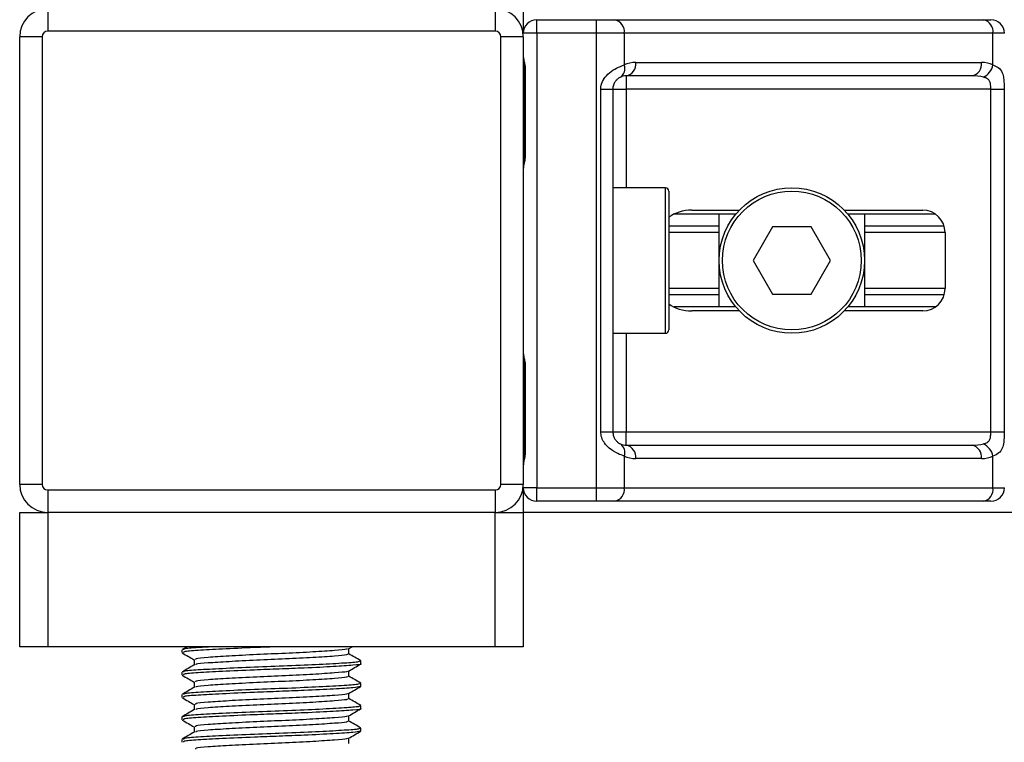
# Model space of a CAD drawing. Header units: millimetres. Extents: x 0 to 420, y 0 to 297.
# Tile 26 of 104: x 72.65 to 77.51, y 195.53 to 199.09. Entities that reach past the tile are written whole.
import ezdxf

# ---------------------------------------------------------------- set-up
doc = ezdxf.new("R2010")
doc.units = ezdxf.units.MM

msp = doc.modelspace()

# ---------------------------------------------------------------- linework, layer by layer
at = {"color": 7, "linetype": 'Continuous', "lineweight": 25}
for p, q in [((72.78553, 199.1477), (72.78553, 199.03718)), ((74.996, 199.1477), (74.996, 199.03718)), ((75.13416, 199.1477), (75.13416, 199.02613)), ((75.20047, 199.02613), (75.20047, 199.09244)), ((75.20047, 199.09244), (75.49614, 199.09244)), ((75.49614, 199.02613), (75.49614, 199.09244)), ((75.49614, 199.09244), (75.58601, 199.09244)), ((75.58601, 199.09244), (77.40687, 199.09244)), ((77.40687, 199.09244), (77.4441, 199.09244)), ((74.996, 199.03718), (72.78553, 199.03718)), ((75.20047, 199.02613), (75.13416, 199.02613)), ((75.49614, 199.02613), (75.20047, 199.02613)), ((75.20047, 199.02613), (75.20047, 196.7825)), ((75.49614, 196.7825), (75.49614, 199.02613)), ((75.6329, 199.02613), (75.49614, 199.02613)), ((75.6329, 199.02613), (75.6329, 198.86978)), ((77.45376, 199.02613), (75.6329, 199.02613)), ((77.45376, 198.86978), (77.45376, 199.02613)), ((77.51041, 199.02613), (77.45376, 199.02613)), ((72.7579, 199.00955), (72.64738, 199.00955)), ((72.64738, 196.79908), (72.64738, 199.00955)), ((72.7579, 199.00955), (72.7579, 196.79908)), ((75.02363, 196.79908), (75.02363, 199.00955)), ((75.13416, 199.00955), (75.02363, 199.00955)), ((75.13416, 199.00955), (75.13416, 196.79908)), ((75.68946, 198.88245), (77.39721, 198.88245)), ((75.14008, 198.84376), (75.14008, 198.4293)), ((75.14009, 198.84376), (75.14432, 198.84376)), ((75.14432, 198.84376), (75.14432, 198.4293)), ((77.35032, 198.81613), (75.64257, 198.81613)), ((75.64257, 198.81613), (75.64257, 198.74982)), ((75.51714, 198.74982), (75.57625, 198.74982)), ((75.51714, 197.05881), (75.51714, 198.74982)), ((75.57625, 198.74982), (75.57625, 197.05881)), ((75.57625, 198.74982), (75.64257, 198.74982)), ((77.44335, 198.74982), (75.64257, 198.74982)), ((75.64257, 198.74982), (75.64257, 198.26351)), ((77.44335, 198.74982), (77.50927, 198.74982)), ((77.44335, 197.05881), (77.44335, 198.74982)), ((77.50927, 198.74982), (77.50927, 197.05881)), ((75.14008, 198.4293), (75.14432, 198.4293)), ((75.83598, 198.26351), (75.57625, 198.26351)), ((75.83598, 197.54511), (75.83598, 198.26351)), ((75.85256, 198.24694), (75.85256, 197.56169)), ((75.96701, 198.15299), (76.20124, 198.15299)), ((76.71964, 198.15299), (77.10692, 198.15299)), ((76.18398, 198.13365), (75.87868, 198.13365)), ((76.10124, 197.67498), (76.10124, 198.13365)), ((77.16938, 198.13365), (76.7369, 198.13365)), ((76.81964, 198.13365), (76.81964, 197.67498)), ((76.10124, 198.07374), (75.85256, 198.07374)), ((76.36472, 198.0701), (76.26901, 197.90431)), ((76.55615, 198.0701), (76.36472, 198.0701)), ((76.65187, 197.90431), (76.55615, 198.0701)), ((77.21292, 198.07374), (76.81964, 198.07374)), ((76.10124, 198.04202), (75.85256, 198.04202)), ((77.21744, 198.04202), (76.81964, 198.04202)), ((77.21744, 198.04247), (77.21744, 197.76616)), ((76.26901, 197.90431), (76.36472, 197.73853)), ((76.55615, 197.73853), (76.65187, 197.90431)), ((76.10124, 197.76661), (75.85256, 197.76661)), ((77.21744, 197.76661), (76.81964, 197.76661)), ((76.10124, 197.73488), (75.85256, 197.73488)), ((76.36472, 197.73853), (76.55615, 197.73853)), ((77.21292, 197.73488), (76.81964, 197.73488)), ((76.18398, 197.67498), (75.87868, 197.67498)), ((77.16938, 197.67498), (76.7369, 197.67498)), ((76.20124, 197.65563), (75.96701, 197.65563)), ((77.10692, 197.65563), (76.71964, 197.65563)), ((75.57625, 197.54511), (75.83598, 197.54511)), ((75.64257, 197.54511), (75.64257, 197.05881)), ((75.14008, 197.37933), (75.14008, 196.96486)), ((75.14009, 197.37933), (75.14432, 197.37933)), ((75.14432, 197.37933), (75.14432, 196.96486)), ((75.51714, 197.05881), (75.57625, 197.05881)), ((75.57625, 197.05881), (75.64257, 197.05881)), ((75.64257, 196.99249), (75.64257, 197.05881)), ((75.64257, 197.05881), (77.44335, 197.05881)), ((77.44335, 197.05881), (77.50927, 197.05881)), ((75.64257, 196.99249), (77.35032, 196.99249)), ((75.14008, 196.96486), (75.14432, 196.96486)), ((75.6329, 196.93884), (75.6329, 196.7825)), ((77.45376, 196.7825), (77.45376, 196.93884)), ((77.39721, 196.92618), (75.68946, 196.92618)), ((72.7579, 196.79908), (72.64738, 196.79908)), ((75.13416, 196.79908), (75.02363, 196.79908)), ((72.78553, 196.77145), (74.996, 196.77145)), ((72.78553, 196.77145), (72.78553, 196.66092)), ((74.996, 196.77145), (74.996, 196.66092)), ((75.13416, 196.7825), (75.13416, 196.66092)), ((75.20047, 196.7825), (75.13416, 196.7825)), ((75.20047, 196.7825), (75.49614, 196.7825)), ((75.20047, 196.71619), (75.20047, 196.7825)), ((75.49614, 196.7825), (75.6329, 196.7825)), ((75.49614, 196.71619), (75.49614, 196.7825)), ((75.6329, 196.7825), (77.45376, 196.7825)), ((77.45376, 196.7825), (77.51041, 196.7825)), ((75.49614, 196.71619), (75.20047, 196.71619)), ((75.58601, 196.71619), (75.49614, 196.71619)), ((77.40687, 196.71619), (75.58601, 196.71619)), ((77.4441, 196.71619), (77.40687, 196.71619)), ((72.64738, 195.99778), (72.64738, 196.66092)), ((72.64738, 196.66092), (72.78553, 196.66092)), ((74.996, 196.66092), (72.78553, 196.66092)), ((72.78553, 196.66092), (72.78553, 195.99778)), ((74.996, 195.99778), (74.996, 196.66092)), ((74.996, 196.66092), (75.13416, 196.66092)), ((139.07197, 196.66092), (75.13416, 196.66092)), ((75.13416, 196.66092), (75.13416, 195.99778)), ((72.78553, 195.99778), (72.64738, 195.99778)), ((74.996, 195.99778), (72.78553, 195.99778)), ((73.44867, 195.98239), (73.44867, 195.96857)), ((73.47415, 195.99778), (73.44977, 195.98366)), ((74.27115, 195.98746), (74.28897, 195.99778)), ((74.27304, 195.96162), (74.27304, 195.98856)), ((75.13416, 195.99778), (74.996, 195.99778)), ((73.5085, 195.93399), (73.5085, 195.90715)), ((74.33286, 195.91328), (74.33286, 195.92715)), ((73.44867, 195.87186), (73.44867, 195.85805)), ((74.27304, 195.8511), (74.27304, 195.87803)), ((73.5085, 195.82346), (73.5085, 195.79663)), ((74.33286, 195.80276), (74.33286, 195.81663)), ((74.27304, 195.74057), (74.27304, 195.76751)), ((74.32898, 195.80276), (74.33224, 195.8018)), ((73.44867, 195.76134), (73.44867, 195.74752)), ((73.5085, 195.71294), (73.5085, 195.6861)), ((74.33286, 195.69224), (74.33286, 195.70611)), ((73.44867, 195.65082), (73.44867, 195.637)), ((74.27304, 195.63005), (74.27304, 195.65699)), ((73.5085, 195.60242), (73.5085, 195.57558)), ((74.32898, 195.58171), (74.33224, 195.58075)), ((74.33286, 195.58171), (74.33286, 195.59558)), ((73.44867, 195.54029), (73.44867, 195.52648)), ((74.27304, 195.51953), (74.27304, 195.54646))]:
    msp.add_line(p, q, dxfattribs=at)
for radius in [0.3592, 0.34262]:
    msp.add_circle((76.46044, 197.90431), radius, dxfattribs=at)
for centre, radius, start, end in [((72.78553, 199.00955), 0.13815, 90, 180), ((74.996, 199.00955), 0.13815, 0, 90), ((75.20047, 199.02613), 0.06631, 90, 180), ((75.57429, 199.03441), 0.0592, 351.95053, 78.57825), ((77.39515, 199.03441), 0.0592, 351.95053, 78.57825), ((77.4441, 199.02613), 0.06631, 0, 90), ((72.78553, 199.00955), 0.02763, 90, 180), ((74.996, 199.00955), 0.02763, 0, 90), ((75.68946, 198.74982), 0.13263, 90, 115.24042), ((75.63084, 198.87416), 0.0592, 281.42175, 8.04947), ((77.33859, 198.87416), 0.0592, 281.42175, 8.04947), ((77.39721, 198.74982), 0.13263, 64.75958, 90), ((75.58541, 198.85164), 0.05084, 304.60987, 20.91019), ((77.37008, 198.88688), 0.08541, 295.51601, 348.45149), ((75.64257, 198.74982), 0.06631, 90, 115.24042), ((75.83598, 198.24694), 0.01658, 0, 90), ((77.10692, 198.04247), 0.11052, 0, 90), ((77.10692, 197.76616), 0.11052, 270, 0), ((75.83598, 197.56169), 0.01658, 270, 0), ((75.58541, 196.95699), 0.05084, 339.08981, 55.39013), ((75.64257, 197.05881), 0.06631, 244.75958, 270), ((75.63084, 196.93447), 0.0592, 351.95053, 78.57825), ((77.33859, 196.93447), 0.0592, 351.95053, 78.57825), ((77.37008, 196.92174), 0.08541, 11.54851, 64.48399), ((75.68946, 197.05881), 0.13263, 244.75958, 270), ((77.39721, 197.05881), 0.13263, 270, 295.24042), ((72.78553, 196.79908), 0.13815, 180, 270), ((72.78553, 196.79908), 0.02763, 180, 270), ((74.996, 196.79908), 0.02763, 270, 0), ((74.996, 196.79908), 0.13815, 270, 0), ((75.20047, 196.7825), 0.06631, 180, 270), ((75.57429, 196.77421), 0.0592, 281.42175, 8.04947), ((77.39515, 196.77421), 0.0592, 281.42175, 8.04947), ((77.4441, 196.7825), 0.06631, 270, 0)]:
    msp.add_arc(centre, radius, start, end, dxfattribs=at)
for centre, major_axis, ratio, start_param, end_param in [((77.35032, 198.74982), (0.13263, 0), 0.5, 1.130268, 1.5707963), ((75.96701, 198.04247), (0.1563, 0), 0.7071068, 1.5707963, 2.3923913), ((75.96701, 197.76616), (0.1563, 0), 0.7071068, 3.890794, 4.712389), ((77.35032, 197.05881), (0.13263, 0), 0.5, 4.712389, 5.1529173)]:
    msp.add_ellipse(centre, major_axis=major_axis, ratio=ratio, start_param=start_param, end_param=end_param, dxfattribs=at)
for points, knots in [([(75.13416, 198.91324), (75.13425, 198.91131), (75.13462, 198.90373), (75.13744, 198.89275), (75.14119, 198.8756), (75.14386, 198.86143), (75.14421, 198.84803), (75.14432, 198.84376)], [0, 0, 0, 0, 0.1172575, 0.461179, 0.5069762, 0.8431627, 1, 1, 1, 1]), ([(75.1347, 198.90596), (75.13485, 198.90314), (75.1356, 198.88878), (75.14009, 198.86516), (75.13998, 198.844), (75.13994, 198.83605)], [0, 0, 0, 0, 0.1322449, 0.6741763, 1, 1, 1, 1]), ([(75.51714, 198.74982), (75.5173, 198.75377), (75.51798, 198.77006), (75.52456, 198.78745), (75.53877, 198.81103), (75.55963, 198.83368), (75.59686, 198.85714), (75.62053, 198.86544), (75.6329, 198.86978)], [0, 0, 0, 0, 0.0620594, 0.25604, 0.2811965, 0.496867, 0.7368773, 1, 1, 1, 1]), ([(77.45376, 198.86978), (77.46279, 198.86625), (77.48347, 198.85815), (77.4997, 198.83634), (77.50585, 198.81107), (77.50838, 198.78808), (77.50917, 198.7692), (77.50924, 198.75435), (77.50927, 198.74982)], [0, 0, 0, 0, 0.2204024, 0.5050019, 0.6931202, 0.7669429, 0.9288339, 1, 1, 1, 1]), ([(75.61429, 198.8098), (75.61037, 198.80777), (75.60376, 198.80435), (75.59456, 198.79591), (75.58728, 198.78695), (75.58025, 198.77507), (75.57655, 198.76048), (75.57631, 198.75179), (75.57625, 198.74982)], [0, 0, 0, 0, 0.273797, 0.4623029, 0.4991581, 0.7049828, 0.9330438, 1, 1, 1, 1]), ([(77.44335, 198.74982), (77.44324, 198.75711), (77.44306, 198.7701), (77.44042, 198.7833), (77.436, 198.79316), (77.43084, 198.79921), (77.4207, 198.80583), (77.41271, 198.80812), (77.40687, 198.8098)], [0, 0, 0, 0, 0.2459514, 0.4382643, 0.4984306, 0.6829349, 0.7679658, 1, 1, 1, 1]), ([(75.14432, 198.4293), (75.14408, 198.42312), (75.14348, 198.40762), (75.13959, 198.38977), (75.13552, 198.37257), (75.13471, 198.36503), (75.13416, 198.35982)], [0, 0, 0, 0, 0.2269894, 0.5690124, 0.702034, 1, 1, 1, 1]), ([(75.13927, 198.42934), (75.13936, 198.42053), (75.13959, 198.39875), (75.13352, 198.37603), (75.13471, 198.36219), (75.13494, 198.35959)], [0, 0, 0, 0, 0.3553058, 0.87926, 1, 1, 1, 1]), ([(75.13416, 197.4488), (75.13425, 197.44688), (75.13462, 197.4393), (75.13744, 197.42832), (75.14119, 197.41116), (75.14386, 197.39699), (75.14421, 197.38359), (75.14432, 197.37933)], [0, 0, 0, 0, 0.1172575, 0.461179, 0.5069762, 0.8431627, 1, 1, 1, 1]), ([(75.1347, 197.44152), (75.13485, 197.43871), (75.1356, 197.42434), (75.14009, 197.40073), (75.13998, 197.37957), (75.13994, 197.37162)], [0, 0, 0, 0, 0.1322449, 0.6741763, 1, 1, 1, 1]), ([(75.6329, 196.93884), (75.62265, 196.94238), (75.59917, 196.95047), (75.56263, 196.97229), (75.53877, 196.99755), (75.52482, 197.02055), (75.51805, 197.03942), (75.51735, 197.05427), (75.51714, 197.05881)], [0, 0, 0, 0, 0.2204024, 0.5050019, 0.6931202, 0.7669429, 0.9288339, 1, 1, 1, 1]), ([(75.57625, 197.05881), (75.57694, 197.05152), (75.57815, 197.03853), (75.58499, 197.02532), (75.592, 197.01546), (75.59799, 197.00942), (75.60657, 197.00279), (75.61103, 197.0005), (75.61429, 196.99883)], [0, 0, 0, 0, 0.2459514, 0.4382643, 0.4984306, 0.6829349, 0.7679658, 1, 1, 1, 1]), ([(77.40687, 196.99883), (77.41374, 197.00085), (77.42534, 197.00427), (77.43391, 197.01271), (77.4392, 197.02167), (77.44252, 197.03356), (77.44328, 197.04815), (77.44333, 197.05684), (77.44335, 197.05881)], [0, 0, 0, 0, 0.273797, 0.4623029, 0.4991581, 0.7049828, 0.9330438, 1, 1, 1, 1]), ([(77.50927, 197.05881), (77.50925, 197.05486), (77.50918, 197.03856), (77.50843, 197.02118), (77.50581, 196.9976), (77.50067, 196.97495), (77.48475, 196.95148), (77.4644, 196.94318), (77.45376, 196.93884)], [0, 0, 0, 0, 0.0620594, 0.25604, 0.2811965, 0.496867, 0.7368773, 1, 1, 1, 1]), ([(75.14432, 196.96486), (75.14408, 196.95868), (75.14348, 196.94318), (75.13959, 196.92533), (75.13552, 196.90813), (75.13471, 196.9006), (75.13416, 196.89539)], [0, 0, 0, 0, 0.2269894, 0.5690124, 0.702034, 1, 1, 1, 1]), ([(75.13927, 196.9649), (75.13936, 196.9561), (75.13959, 196.93431), (75.13352, 196.9116), (75.13471, 196.89775), (75.13494, 196.89516)], [0, 0, 0, 0, 0.3553058, 0.87926, 1, 1, 1, 1]), ([(73.45037, 195.96695), (73.46038, 195.96116), (73.47976, 195.94995), (73.49913, 195.93872), (73.5085, 195.9333)], [0, 0, 0, 0, 0.5163558, 1, 1, 1, 1]), ([(73.9291, 195.99778), (73.88794, 195.99623), (73.78964, 195.99254), (73.64323, 195.98587), (73.52234, 195.97941), (73.45394, 195.97381), (73.45584, 195.97003), (73.45657, 195.96857)], [0, 0, 0, 0, 0.1684965, 0.4023825, 0.6300711, 0.8575321, 1, 1, 1, 1]), ([(73.61244, 195.99778), (73.58303, 195.99626), (73.51148, 195.99254), (73.45443, 195.98763), (73.45598, 195.98384), (73.45657, 195.98239)], [0, 0, 0, 0, 0.3003183, 0.7305369, 1, 1, 1, 1]), ([(74.26441, 195.98751), (74.26424, 195.98659), (74.26364, 195.98339), (74.2059, 195.97872), (74.10108, 195.97156), (73.96226, 195.96472), (73.81437, 195.95862), (73.67681, 195.95132), (73.57216, 195.94488), (73.51298, 195.93926), (73.51465, 195.93546), (73.51529, 195.93399)], [0, 0, 0, 0, 0.04929084, 0.1712997, 0.29812922, 0.42384695, 0.54632913, 0.67375466, 0.7978, 0.92172117, 1, 1, 1, 1]), ([(74.26652, 195.96166), (74.26678, 195.96013), (74.26744, 195.95631), (74.2067, 195.95107), (74.10087, 195.94393), (73.9623, 195.93708), (73.8144, 195.93099), (73.67662, 195.92369), (73.57285, 195.91724), (73.51613, 195.91212), (73.51654, 195.90886), (73.51665, 195.90792)], [0, 0, 0, 0, 0.0812126, 0.2026951, 0.3289775, 0.4541529, 0.5761068, 0.7029826, 0.8264929, 0.9498795, 1, 1, 1, 1]), ([(74.33177, 195.9284), (74.32176, 195.9342), (74.30219, 195.94553), (74.28261, 195.95687), (74.27304, 195.96241)], [0, 0, 0, 0, 0.5112595, 1, 1, 1, 1]), ([(74.32536, 195.92715), (74.32567, 195.92561), (74.32646, 195.92178), (74.25615, 195.91653), (74.13374, 195.9094), (73.9735, 195.90254), (73.8024, 195.89645), (73.64332, 195.88915), (73.52232, 195.88271), (73.45394, 195.8771), (73.45584, 195.87332), (73.45657, 195.87186)], [0, 0, 0, 0, 0.0795242, 0.1977381, 0.3206174, 0.4424209, 0.5610929, 0.684549, 0.8047339, 0.9247987, 1, 1, 1, 1]), ([(74.32898, 195.91328), (74.33023, 195.91296), (74.34042, 195.91033), (74.29824, 195.90577), (74.20373, 195.89935), (74.06893, 195.89262), (73.93097, 195.88731), (73.78945, 195.88201), (73.64329, 195.87534), (73.52233, 195.86889), (73.45394, 195.86328), (73.45584, 195.8595), (73.45657, 195.85805)], [0, 0, 0, 0, 0.0167834, 0.1370015, 0.2569808, 0.380436, 0.4722687, 0.5611895, 0.6846185, 0.8047769, 0.9248152, 1, 1, 1, 1]), ([(74.27115, 195.87694), (74.28115, 195.88273), (74.30115, 195.89432), (74.32116, 195.9059), (74.33116, 195.91169)], [0, 0, 0, 0, 0.4999098, 1, 1, 1, 1]), ([(73.50981, 195.90791), (73.4998, 195.90211), (73.47979, 195.89052), (73.45977, 195.87893), (73.44977, 195.87314)], [0, 0, 0, 0, 0.4998987, 1, 1, 1, 1]), ([(74.26441, 195.87699), (74.26424, 195.87607), (74.26364, 195.87287), (74.2059, 195.86819), (74.10108, 195.86104), (73.96226, 195.85419), (73.81437, 195.84809), (73.67681, 195.8408), (73.57216, 195.83435), (73.51298, 195.82873), (73.51465, 195.82494), (73.51529, 195.82347)], [0, 0, 0, 0, 0.0492908, 0.1712997, 0.2981292, 0.4238469, 0.5463291, 0.6737547, 0.7978, 0.9217212, 1, 1, 1, 1]), ([(73.45037, 195.85643), (73.46038, 195.85064), (73.47976, 195.83942), (73.49913, 195.8282), (73.5085, 195.82277)], [0, 0, 0, 0, 0.5163558, 1, 1, 1, 1]), ([(74.32536, 195.81663), (74.32567, 195.81509), (74.32646, 195.81126), (74.25615, 195.80601), (74.13374, 195.79887), (73.9735, 195.79202), (73.8024, 195.78592), (73.64332, 195.77863), (73.52232, 195.77218), (73.45394, 195.76657), (73.45584, 195.76279), (73.45657, 195.76134)], [0, 0, 0, 0, 0.0795242, 0.1977381, 0.3206174, 0.4424209, 0.5610929, 0.684549, 0.8047339, 0.9247987, 1, 1, 1, 1]), ([(74.26652, 195.85114), (74.26678, 195.84961), (74.26744, 195.84579), (74.2067, 195.84055), (74.10087, 195.83341), (73.9623, 195.82656), (73.8144, 195.82046), (73.67662, 195.81317), (73.57285, 195.80672), (73.51613, 195.8016), (73.51654, 195.79834), (73.51665, 195.7974)], [0, 0, 0, 0, 0.0812126, 0.2026951, 0.3289775, 0.4541529, 0.5761068, 0.7029826, 0.8264929, 0.9498795, 1, 1, 1, 1]), ([(74.33177, 195.81788), (74.32176, 195.82367), (74.30219, 195.83501), (74.28261, 195.84635), (74.27304, 195.85189)], [0, 0, 0, 0, 0.51125952, 1, 1, 1, 1]), ([(73.50981, 195.79739), (73.4998, 195.79159), (73.47979, 195.78), (73.45977, 195.76841), (73.44977, 195.76262)], [0, 0, 0, 0, 0.4998987, 1, 1, 1, 1]), ([(74.32851, 195.80118), (74.32009, 195.79919), (74.3024, 195.79501), (74.20167, 195.78883), (74.06933, 195.78209), (73.93088, 195.77679), (73.78948, 195.77149), (73.64328, 195.76482), (73.52233, 195.75837), (73.45394, 195.75276), (73.45584, 195.74898), (73.45657, 195.74752)], [0, 0, 0, 0, 0.1121001, 0.2355413, 0.3625587, 0.4570412, 0.5485278, 0.6755183, 0.7991439, 0.9226458, 1, 1, 1, 1]), ([(74.26441, 195.76647), (74.26424, 195.76555), (74.26364, 195.76235), (74.2059, 195.75767), (74.10108, 195.75052), (73.96226, 195.74367), (73.81437, 195.73757), (73.67681, 195.73028), (73.57216, 195.72383), (73.51298, 195.71821), (73.51465, 195.71442), (73.51529, 195.71295)], [0, 0, 0, 0, 0.0492908, 0.1712997, 0.2981292, 0.4238469, 0.5463291, 0.6737547, 0.7978, 0.9217212, 1, 1, 1, 1]), ([(74.27115, 195.76642), (74.28115, 195.77221), (74.30115, 195.7838), (74.32116, 195.79538), (74.33116, 195.80117)], [0, 0, 0, 0, 0.4999098, 1, 1, 1, 1]), ([(73.45037, 195.74591), (73.46038, 195.74012), (73.47976, 195.7289), (73.49913, 195.71768), (73.5085, 195.71225)], [0, 0, 0, 0, 0.5163558, 1, 1, 1, 1]), ([(74.26652, 195.74062), (74.26678, 195.73909), (74.26744, 195.73526), (74.2067, 195.73003), (74.10087, 195.72289), (73.9623, 195.71604), (73.8144, 195.70994), (73.67662, 195.70265), (73.57285, 195.69619), (73.51613, 195.69107), (73.51654, 195.68781), (73.51665, 195.68687)], [0, 0, 0, 0, 0.0812126, 0.2026951, 0.3289775, 0.4541529, 0.5761068, 0.7029826, 0.8264929, 0.9498795, 1, 1, 1, 1]), ([(74.33177, 195.70735), (74.32176, 195.71315), (74.30219, 195.72448), (74.28261, 195.73582), (74.27304, 195.74137)], [0, 0, 0, 0, 0.5112595, 1, 1, 1, 1]), ([(73.50981, 195.68686), (73.4998, 195.68107), (73.47979, 195.66947), (73.45977, 195.65789), (73.44977, 195.65209)], [0, 0, 0, 0, 0.4998987, 1, 1, 1, 1]), ([(74.32536, 195.70611), (74.32567, 195.70457), (74.32646, 195.70073), (74.25615, 195.69549), (74.13374, 195.68835), (73.9735, 195.6815), (73.8024, 195.6754), (73.64332, 195.66811), (73.52232, 195.66166), (73.45394, 195.65605), (73.45584, 195.65227), (73.45657, 195.65082)], [0, 0, 0, 0, 0.0795242, 0.1977381, 0.3206174, 0.4424209, 0.5610929, 0.684549, 0.8047339, 0.9247987, 1, 1, 1, 1]), ([(74.32898, 195.69224), (74.33023, 195.69192), (74.34042, 195.68928), (74.29824, 195.68473), (74.20373, 195.6783), (74.06893, 195.67157), (73.93097, 195.66626), (73.78945, 195.66097), (73.64329, 195.6543), (73.52233, 195.64784), (73.45394, 195.64224), (73.45584, 195.63846), (73.45657, 195.637)], [0, 0, 0, 0, 0.0167834, 0.13700153, 0.25698079, 0.38043598, 0.47226866, 0.56118953, 0.6846185, 0.80477694, 0.92481522, 1, 1, 1, 1]), ([(74.27115, 195.65589), (74.28115, 195.66169), (74.30115, 195.67327), (74.32116, 195.68485), (74.33116, 195.69065)], [0, 0, 0, 0, 0.4999098, 1, 1, 1, 1]), ([(73.45037, 195.63538), (73.46038, 195.62959), (73.47976, 195.61838), (73.49913, 195.60715), (73.5085, 195.60173)], [0, 0, 0, 0, 0.5163558, 1, 1, 1, 1]), ([(74.26441, 195.65594), (74.26424, 195.65502), (74.26364, 195.65182), (74.2059, 195.64715), (74.10108, 195.63999), (73.96226, 195.63314), (73.81437, 195.62705), (73.67681, 195.61975), (73.57216, 195.61331), (73.51298, 195.60769), (73.51465, 195.60389), (73.51529, 195.60242)], [0, 0, 0, 0, 0.0492908, 0.1712997, 0.2981292, 0.4238469, 0.5463291, 0.6737547, 0.7978, 0.9217212, 1, 1, 1, 1]), ([(74.26652, 195.63009), (74.26678, 195.62856), (74.26744, 195.62474), (74.2067, 195.6195), (74.10087, 195.61236), (73.9623, 195.60551), (73.8144, 195.59942), (73.67662, 195.59212), (73.57285, 195.58567), (73.51613, 195.58055), (73.51654, 195.57729), (73.51665, 195.57635)], [0, 0, 0, 0, 0.0812126, 0.2026951, 0.3289775, 0.4541529, 0.5761068, 0.7029826, 0.8264929, 0.9498795, 1, 1, 1, 1]), ([(74.33177, 195.59683), (74.32176, 195.60263), (74.30219, 195.61396), (74.28261, 195.6253), (74.27304, 195.63084)], [0, 0, 0, 0, 0.5112595, 1, 1, 1, 1]), ([(73.50981, 195.57634), (73.4998, 195.57054), (73.47979, 195.55895), (73.45977, 195.54736), (73.44977, 195.54157)], [0, 0, 0, 0, 0.4998987, 1, 1, 1, 1]), ([(74.32536, 195.59558), (74.32567, 195.59404), (74.32646, 195.59021), (74.25615, 195.58496), (74.13374, 195.57783), (73.9735, 195.57097), (73.8024, 195.56488), (73.64332, 195.55758), (73.52232, 195.55114), (73.45394, 195.54553), (73.45584, 195.54175), (73.45657, 195.54029)], [0, 0, 0, 0, 0.0795242, 0.1977381, 0.3206174, 0.4424209, 0.5610929, 0.684549, 0.8047339, 0.9247987, 1, 1, 1, 1]), ([(74.32851, 195.58014), (74.32009, 195.57815), (74.3024, 195.57396), (74.20167, 195.56779), (74.06933, 195.56105), (73.93088, 195.55574), (73.78948, 195.55044), (73.64328, 195.54377), (73.52233, 195.53732), (73.45394, 195.53171), (73.45584, 195.52793), (73.45657, 195.52648)], [0, 0, 0, 0, 0.1121001, 0.2355413, 0.3625587, 0.4570412, 0.5485278, 0.6755183, 0.7991439, 0.9226458, 1, 1, 1, 1]), ([(74.27115, 195.54537), (74.28115, 195.55116), (74.30115, 195.56275), (74.32116, 195.57433), (74.33116, 195.58012)], [0, 0, 0, 0, 0.4999098, 1, 1, 1, 1]), ([(74.26441, 195.54542), (74.26424, 195.5445), (74.26364, 195.5413), (74.2059, 195.53662), (74.10108, 195.52947), (73.96226, 195.52262), (73.81437, 195.51652), (73.67681, 195.50923), (73.57216, 195.50278), (73.51298, 195.49716), (73.51465, 195.49337), (73.51529, 195.4919)], [0, 0, 0, 0, 0.0492908, 0.1712997, 0.2981292, 0.4238469, 0.5463291, 0.6737547, 0.7978, 0.9217212, 1, 1, 1, 1])]:
    msp.add_open_spline(points, degree=3, knots=knots, dxfattribs=at)

doc.saveas('drawing.dxf')
